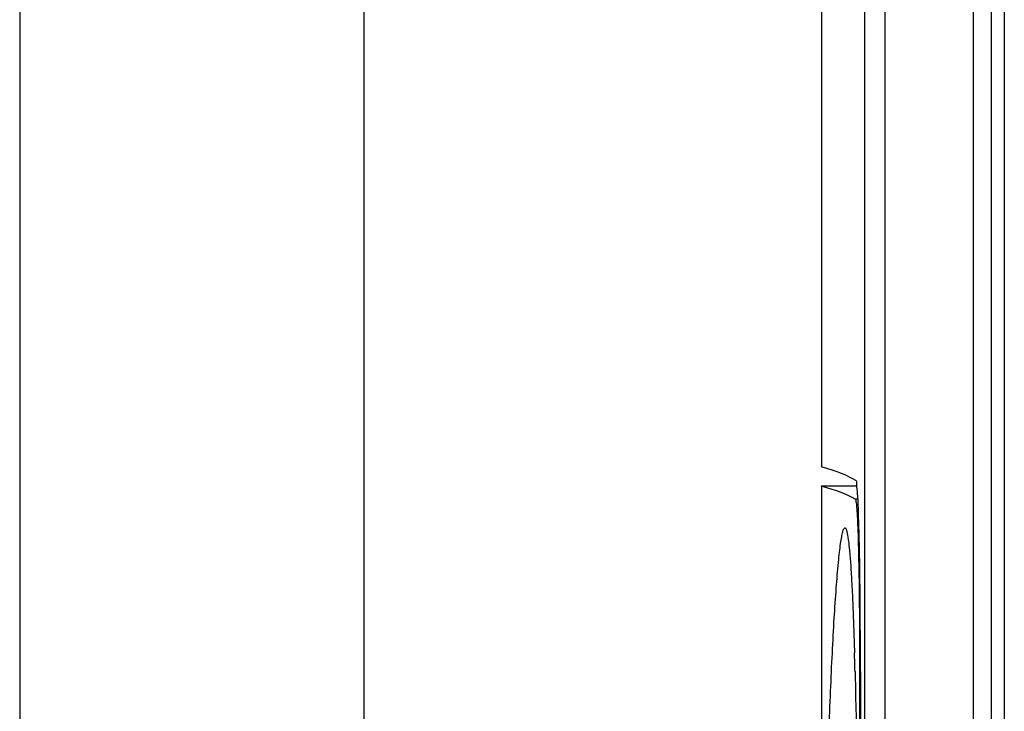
# Model space of a CAD drawing. Header units: millimetres. Extents: x 0 to 3364, y 0 to 2378.
# Tile 17 of 32: x 1448 to 1464, y 1348 to 1359. Entities that reach past the tile are written whole.
import ezdxf

# ---------------------------------------------------------------- set-up
doc = ezdxf.new("R2010")
doc.units = ezdxf.units.MM
doc.header["$LTSCALE"] = 185.02
doc.layers.add('00_COMPONENTS', color=7, linetype='CONTINUOUS')

msp = doc.modelspace()

# ---------------------------------------------------------------- linework, layer by layer
at = {"layer": '00_COMPONENTS', "color": 9, "linetype": 'CONTINUOUS'}
for p, q in [((1453.479, 1345.097), (1453.479, 1421.58)), ((1461.646, 1413.56), (1461.646, 1300.548)), ((1463.04, 1300.854), (1463.04, 1413.254)), ((1461.224, 1351.584), (1461.183, 1351.584)), ((1461.264, 1348.885), (1461.251, 1348.885))]:
    msp.add_line(p, q, dxfattribs=at)
at = {"layer": '00_COMPONENTS', "color": 7, "linetype": 'CONTINUOUS'}
for p, q in [((1448.075, 1417.61), (1448.075, 1295.694)), ((1461.326, 1413.57), (1461.326, 1300.539)), ((1460.651, 1413.254), (1460.651, 1352.09)), ((1463.321, 1300.854), (1463.321, 1413.254)), ((1463.521, 1413.104), (1463.521, 1301.004)), ((1460.651, 1351.79), (1460.651, 1347.039)), ((1461.203, 1351.79), (1460.651, 1351.79)), ((1461.179, 1348.879), (1461.181, 1348.796)), ((1461.251, 1348.885), (1461.251, 1332.024)), ((1461.264, 1348.88), (1461.264, 1332.029))]:
    msp.add_line(p, q, dxfattribs=at)
for centre, radius, start, end in [((1373.295, 1346.624), 87.913, 1.46955, 1.6612), ((1317.123, 1348.88), 144.141, 359.99983, 0.11834)]:
    msp.add_arc(centre, radius, start, end, dxfattribs=at)
for centre, major_axis, start_param in [((1089.93, 1351.694), (371.413, 0), 0.028602), ((1090.024, 1351.394), (371.319, 0), 0.029417)]:
    msp.add_ellipse(centre, major_axis=major_axis, ratio=0.017455, start_param=start_param, end_param=0.061087, dxfattribs=at)
for points, knots in [([(1461.264, 1349.178), (1461.263, 1349.525), (1461.261, 1350.027), (1461.252, 1350.663), (1461.245, 1351.063), (1461.232, 1351.387), (1461.229, 1351.64), (1461.202, 1351.779), (1461.209, 1351.869), (1461.191, 1351.879)], [0, 0, 0, 0, 0.385278, 0.556508, 0.70578, 0.828202, 0.91977, 0.977544, 1, 1, 1, 1]), ([(1461.183, 1351.584), (1461.188, 1351.581), (1461.192, 1351.557), (1461.2, 1351.518), (1461.205, 1351.449), (1461.212, 1351.358), (1461.218, 1351.243), (1461.226, 1351.047), (1461.234, 1350.754), (1461.242, 1350.352), (1461.247, 1349.895), (1461.25, 1349.399), (1461.251, 1349.059), (1461.251, 1348.885)], [0, 0, 0, 0, 0.006982, 0.022946, 0.048007, 0.081984, 0.124577, 0.175395, 0.299749, 0.450402, 0.621707, 0.807224, 1, 1, 1, 1]), ([(1460.771, 1347.932), (1460.778, 1348.146), (1460.795, 1348.559), (1460.822, 1349.153), (1460.851, 1349.694), (1460.882, 1350.166), (1460.911, 1350.512), (1460.934, 1350.743), (1460.951, 1350.879), (1460.967, 1350.986), (1460.985, 1351.066), (1460.997, 1351.111), (1461.014, 1351.136), (1461.021, 1351.136)], [0, 0, 0, 0, 0.199125, 0.384837, 0.553887, 0.702353, 0.825662, 0.876344, 0.918903, 0.952784, 0.977567, 0.993036, 1, 1, 1, 1]), ([(1461.021, 1351.136), (1461.026, 1351.135), (1461.038, 1351.122), (1461.054, 1351.074), (1461.073, 1350.969), (1461.092, 1350.798), (1461.111, 1350.566), (1461.128, 1350.28), (1461.144, 1349.947), (1461.159, 1349.573), (1461.167, 1349.31), (1461.171, 1349.173)], [0, 0, 0, 0, 0.007881, 0.023039, 0.078477, 0.16681, 0.285549, 0.431512, 0.601342, 0.791828, 1, 1, 1, 1]), ([(1461.181, 1348.796), (1461.202, 1347.957), (1461.228, 1346.179), (1461.24, 1344.401), (1461.245, 1343.461)], [0, 0, 0, 0, 0.471482, 1, 1, 1, 1])]:
    msp.add_open_spline(points, degree=3, knots=knots, dxfattribs=at)

doc.saveas('drawing.dxf')
